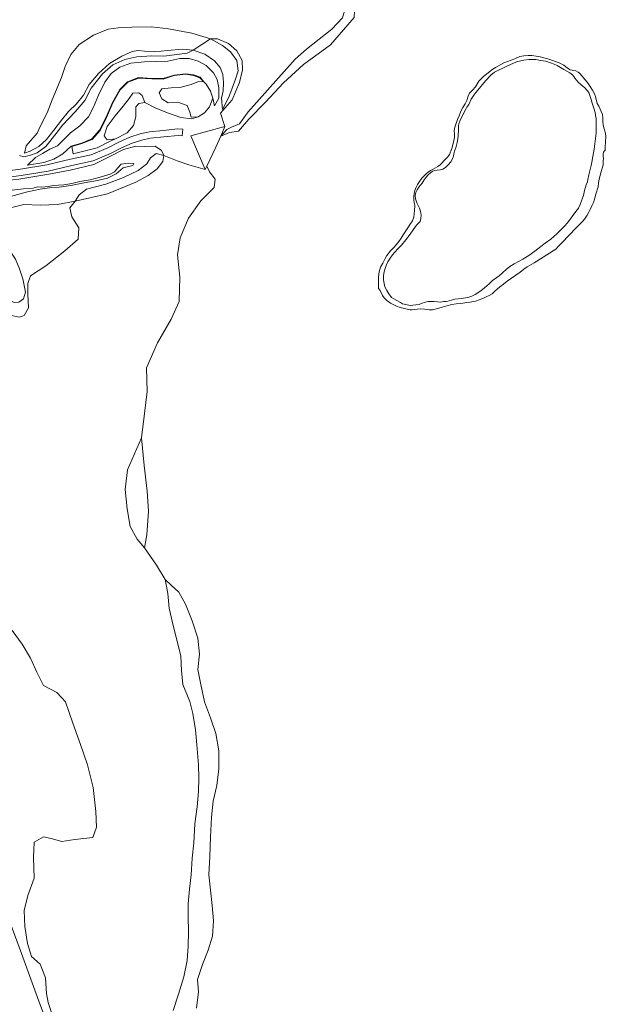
# Model space of a CAD drawing. Header units: metres. Extents: x 69428 to 72581, y 405279 to 408746.
# Tile 30 of 39: x 70488 to 70609, y 408319 to 408520. Entities that reach past the tile are written whole.
import ezdxf

# ---------------------------------------------------------------- set-up
doc = ezdxf.new("R2010")
doc.units = ezdxf.units.M
for name, color, linetype, lineweight in [('BS-BEBOUWING', 253, 'CONTINUOUS', 0), ('BS-BINNENKRUINLIJN-KPN', 253, 'CONTINUOUS', 0), ('BS-BINNENTEENLIJN-KPN', 253, 'CONTINUOUS', 0), ('BS-OVERIG-KPN', 253, 'CONTINUOUS', 0), ('BS-RASTER', 253, 'RASTER', 0), ('BS-WATERLIJN-KPN', 253, 'CONTINUOUS', 0)]:
    doc.layers.add(name, color=color, linetype=linetype, lineweight=lineweight)
doc.linetypes.add('RASTER', pattern='A,3,-2,[200,RASTER,S=0.75,R=0,X=0,Y=0],-2,3', length=10)

msp = doc.modelspace()

# ---------------------------------------------------------------- linework, layer by layer
at = {"layer": 'BS-BEBOUWING'}
msp.add_lwpolyline([(70529.482, 408496.203), (70528.483, 408493.942), (70526.661, 408490.07), (70526.333, 408489.372), (70523.405, 408496.293), (70530.343, 408498.153)], close=True, dxfattribs=at)
at = {"layer": 'BS-BINNENKRUINLIJN-KPN'}
for points in [[(70554.658, 408522.563), (70554.807, 408521.992), (70554.32, 408520.327), (70552.181, 408518.036), (70546.999, 408513.977), (70544.681, 408511.928), (70535.09, 408501.159), (70533.285, 408498.717), (70531.672, 408498.064), (70530.738, 408497.532), (70529.482, 408496.203)], [(70489.417, 408492.702), (70490.61, 408493.169), (70492.34, 408494.082), (70493.947, 408495.501), (70495.438, 408497.413), (70496.965, 408499.499), (70498.388, 408501.221), (70500.077, 408502.829), (70501.466, 408504.544), (70502.629, 408506.772), (70504.515, 408508.972), (70506.767, 408511.004), (70509.315, 408512.529), (70511.439, 408513.517), (70512.608, 408513.69), (70513.952, 408513.56), (70516.022, 408513.412), (70518.587, 408513.702), (70521.691, 408513.986), (70523.881, 408513.787)], [(70528.212, 408502.41), (70529.063, 408503.974), (70529.117, 408506.064), (70528.733, 408507.773), (70528.005, 408509.161), (70526.52, 408510.642), (70524.868, 408511.49), (70523.036, 408512.038), (70521.133, 408512.058), (70518.66, 408511.542), (70516.384, 408511.436), (70513.895, 408511.376), (70511.119, 408511.128), (70508.874, 408510.304), (70507.09, 408508.979), (70505.798, 408507.213), (70504.518, 408504.571), (70503.499, 408502.094), (70502.526, 408500.132), (70500.719, 408498.296), (70498.815, 408496.913), (70497.445, 408495.517), (70496.149, 408494.237), (70494.616, 408493.527), (70493.125, 408492.675), (70491.653, 408491.815), (70490.031, 408490.27)], [(70523.881, 408513.787), (70526.255, 408512.928), (70528.205, 408511.578), (70529.346, 408510.196), (70529.942, 408508.771), (70530.075, 408507.166), (70529.978, 408505.444), (70529.626, 408503.941), (70529.853, 408501.619)], [(70483.769, 408483.144), (70490.076, 408484.839), (70492.62, 408485.37), (70494.566, 408485.66), (70496.525, 408485.759), (70498.878, 408486.118), (70501.605, 408486.663), (70504.365, 408487.15), (70506.364, 408487.657), (70508.158, 408488.485), (70509.598, 408489.733), (70511.551, 408490.217), (70511.748, 408490.633), (70510.583, 408490.706), (70509.183, 408490.464), (70508.482, 408489.754), (70507.825, 408488.894), (70506.93, 408488.472), (70504.873, 408487.805), (70502.864, 408487.301), (70500.741, 408486.951), (70499.12, 408486.564), (70497.479, 408486.302), (70495.31, 408486.137), (70494.385, 408485.942), (70492.889, 408485.824), (70492.086, 408485.836), (70491.183, 408485.604), (70489.252, 408485.45), (70486.343, 408485.082)]]:
    msp.add_lwpolyline(points, dxfattribs=at)
at = {"layer": 'BS-BINNENTEENLIJN-KPN'}
for points in [[(70489.417, 408492.702), (70489.781, 408494.202), (70491.994, 408496.795), (70492.729, 408498.295), (70494.032, 408500.959), (70495.09, 408503.645), (70496.979, 408508.15), (70497.719, 408510.421), (70498.865, 408512.884), (70500.608, 408514.927), (70503.501, 408516.832), (70506.489, 408518.057), (70508.547, 408518.295), (70511.338, 408518.48), (70515.369, 408518.504), (70518.815, 408518.141), (70523.55, 408517.252), (70527.37, 408516.083)], [(70527.37, 408516.083), (70529.84, 408514.742), (70531.446, 408513.4), (70532.758, 408511.653), (70533.006, 408509.556), (70532.52, 408507.857), (70531.161, 408504.168), (70529.853, 408501.619)], [(70526.02, 408507.296), (70525.251, 408508.223), (70523.946, 408508.705), (70522.38, 408508.929), (70519.987, 408508.652), (70517.734, 408507.961), (70515.452, 408507.986), (70512.725, 408508.145), (70510.438, 408507.31), (70508.859, 408505.73), (70507.383, 408503.082), (70506.105, 408500.061), (70504.767, 408497.431), (70503.166, 408495.635), (70501.083, 408494.784), (70498.951, 408494.164), (70497.286, 408492.617), (70495.429, 408491.529), (70493.412, 408490.804), (70490.031, 408490.27)], [(70527.836, 408503.983), (70528.212, 408502.41)], [(70473.146, 408486.025), (70481.78, 408486.779), (70488.264, 408487.443), (70494.434, 408488.469), (70498.78, 408489.29), (70503.593, 408490.43), (70506.882, 408492.032), (70509.62, 408493.488), (70512.125, 408494.141), (70513.95, 408494.092), (70516.101, 408494.128), (70517.361, 408493.301), (70517.848, 408492.273)], [(70517.848, 408492.273), (70517.662, 408491.022), (70516.487, 408489.524), (70514.675, 408488.178), (70512.138, 408486.832), (70506.368, 408484.415), (70499.754, 408482.909)], [(70499.754, 408482.909), (70496.175, 408482.284), (70492.631, 408482.132), (70489.284, 408482.283), (70484.669, 408481.13), (70481.128, 408480.546), (70475.86, 408480.472)], [(70477.538, 408479.168), (70480.166, 408478.491), (70483.204, 408476.641), (70485.655, 408474.118), (70487.606, 408471.08), (70488.432, 408469.122), (70489.108, 408467.106), (70489.664, 408464.382), (70489.246, 408462.989), (70488.291, 408462.296), (70487.321, 408462.259), (70486.269, 408462.789), (70485.492, 408463.803), (70484.935, 408465.116), (70484.56, 408466.504), (70484.729, 408467.645), (70484.568, 408468.672), (70483.593, 408470.193), (70482.069, 408471.466), (70479.707, 408473.038), (70477.535, 408474.175)]]:
    msp.add_lwpolyline(points, dxfattribs=at)
at = {"layer": 'BS-OVERIG-KPN'}
for points in [[(70523.881, 408513.787), (70527.37, 408516.083)], [(70527.37, 408516.083), (70528.849, 408516.1), (70531.064, 408515.142), (70532.784, 408513.638), (70533.836, 408511.673), (70533.933, 408509.748), (70533.343, 408507.164), (70531.819, 408503.608), (70529.441, 408500.917), (70530.343, 408498.153)], [(70488.385, 408492.275), (70489.283, 408491.997), (70490.665, 408492.306), (70492.043, 408492.829), (70493.797, 408494.068), (70495.922, 408496.763), (70497.173, 408498.432), (70499.847, 408501.231), (70501.745, 408503.488), (70503.06, 408505.969), (70505.341, 408508.914), (70507.436, 408510.777), (70509.898, 408511.821), (70512.373, 408512.415), (70515.395, 408512.615), (70517.894, 408512.499), (70520.556, 408512.893), (70522.613, 408513.117), (70523.881, 408513.787)], [(70508, 408495.686), (70506.766, 408495.112), (70504.297, 408493.82), (70499.362, 408492.604), (70499.067, 408494.094), (70501.116, 408494.689), (70503.225, 408495.551), (70504.85, 408497.374), (70506.196, 408500.019), (70507.473, 408503.038), (70508.94, 408505.669), (70510.493, 408507.223), (70512.739, 408508.044), (70515.449, 408507.886), (70517.749, 408507.861), (70520.007, 408508.554), (70522.378, 408508.828), (70523.921, 408508.608), (70525.196, 408508.137), (70526.02, 408507.296)], [(70524.852, 408500.132), (70523.572, 408499.735), (70521.328, 408500.024), (70518.585, 408500.95), (70516.074, 408501.972), (70513.961, 408503.085)], [(70482.019, 408487.256), (70488.782, 408488.189), (70494.246, 408489.053), (70499.123, 408490.228), (70503.456, 408491.136), (70506.985, 408492.66), (70509.223, 408493.805), (70511.391, 408494.784), (70513.392, 408495.407), (70515.112, 408495.763), (70517.893, 408496.044), (70520.775, 408496.359), (70521.625, 408496.29), (70521.731, 408497.598), (70520.757, 408497.676), (70517.756, 408497.349), (70514.913, 408497.062), (70513.063, 408496.679), (70510.924, 408496.013), (70508.654, 408494.988), (70506.426, 408493.847), (70503.057, 408492.393), (70498.835, 408491.509), (70493.989, 408490.341), (70488.59, 408489.487), (70481.877, 408488.561)], [(70517.848, 408492.273), (70516.298, 408492.652), (70515.136, 408491.795), (70514.4, 408490.563), (70512.648, 408489.162), (70509.653, 408487.734), (70506.046, 408486.4), (70502.122, 408485.394), (70500.561, 408484.256), (70499.754, 408482.909)], [(70526.333, 408489.372), (70522.981, 408490.362), (70520.616, 408491.154), (70517.848, 408492.273)], [(70499.754, 408482.909), (70498.683, 408481.563), (70499.076, 408479.764), (70500.546, 408477.514), (70500.356, 408475.18), (70497.691, 408472.776), (70493.786, 408469.731), (70490.691, 408467.679), (70490.088, 408466.14), (70490.086, 408463.953), (70490.275, 408461.17), (70489.378, 408459.624), (70488.364, 408459.28), (70486.504, 408459.648), (70484.633, 408459.498), (70482.461, 408458.178)], [(70513.954, 408412.185), (70512.422, 408413.968), (70511.007, 408416.536), (70510.393, 408420.127), (70510, 408424.048), (70510.453, 408428.077), (70511.887, 408431.357), (70513.345, 408434.66)], [(70518.138, 408405.708), (70518.659, 408402.826), (70518.97, 408399.885), (70519.798, 408396.314), (70520.575, 408393.095), (70521.313, 408390.075), (70521.471, 408387.14), (70521.763, 408384.305), (70522.703, 408381.933), (70523.151, 408380.809), (70523.81, 408378.367), (70524.359, 408375.018), (70524.61, 408371.993), (70524.935, 408367.886), (70525.023, 408365.24), (70524.942, 408362.407), (70524.646, 408359.276), (70524.227, 408355.854), (70523.981, 408351.986), (70523.676, 408348.808), (70523.414, 408345.407), (70523.095, 408342.483), (70522.841, 408339.519), (70522.829, 408336.85), (70522.935, 408333.926), (70522.854, 408330.846), (70522.641, 408327.926), (70521.964, 408324.605), (70520.862, 408321.049), (70519.791, 408317.737)], [(70486.911, 408395.286), (70488.977, 408392.524), (70490.686, 408389.621), (70491.975, 408386.797), (70493.339, 408384.101), (70496.039, 408382.651), (70497.791, 408380.763), (70499.299, 408376.402), (70500.832, 408372.015), (70502.269, 408367.903), (70503.46, 408363.268), (70504, 408358.389), (70504.101, 408355.166), (70503.37, 408353.046), (70499.722, 408352.608), (70497.038, 408352.259), (70494.907, 408352.852), (70493.288, 408353.189), (70491.409, 408352.077), (70491.262, 408348.956), (70491.418, 408344.736), (70490.098, 408341.235), (70489.389, 408338.125), (70489.488, 408334.851), (70490.034, 408331.38), (70490.883, 408328.769), (70492.651, 408327.227), (70493.74, 408324.416), (70493.923, 408321.195), (70494.267, 408319.337), (70496.656, 408312.169)]]:
    msp.add_lwpolyline(points, dxfattribs=at)
msp.add_lwpolyline([(70587.848, 408510.481), (70589.827, 408511.391), (70591.338, 408511.718), (70592.347, 408511.867), (70593.196, 408511.856), (70593.788, 408511.821), (70594.73, 408511.674), (70595.787, 408511.485), (70596.737, 408511.204), (70597.53, 408510.919), (70598.101, 408510.63), (70599.521, 408509.834), (70600.726, 408509.143), (70601.267, 408508.744), (70601.523, 408508.407), (70601.709, 408508.011), (70602.399, 408507.212), (70603.044, 408506.702), (70603.777, 408506.05), (70604.181, 408505.605), (70604.56, 408505.139), (70604.76, 408504.488), (70605.032, 408503.677), (70605.299, 408502.911), (70605.629, 408501.946), (70605.861, 408501.059), (70605.973, 408500.447), (70606.054, 408499.779), (70606.061, 408498.884), (70606.088, 408498.033), (70606.105, 408496.808), (70605.66, 408493.572), (70605.428, 408492.07), (70605.203, 408490.904), (70605.045, 408490.242), (70604.857, 408489.425), (70604.622, 408488.344), (70604.417, 408487.359), (70604.342, 408486.875), (70604.059, 408486.281), (70603.732, 408485.128), (70603.485, 408484.07), (70603.151, 408483.226), (70602.826, 408482.283), (70602.456, 408481.509), (70601.917, 408480.858), (70600.21, 408478.505), (70599.598, 408477.861), (70598.868, 408477.106), (70598.089, 408476.3), (70596.857, 408475.183), (70595.697, 408474.392), (70594.819, 408473.71), (70593.582, 408472.731), (70592.319, 408471.862), (70591.155, 408471.127), (70590.349, 408470.669), (70589.359, 408470.145), (70588.455, 408469.585), (70587.748, 408469.003), (70586.993, 408468.288), (70586.288, 408467.709), (70585.363, 408467.037), (70584.986, 408466.781), (70584.254, 408466.084), (70583.318, 408465.263), (70582.538, 408464.647), (70581.409, 408463.907), (70580.683, 408463.532), (70580.102, 408463.35), (70579.42, 408463.196), (70578.592, 408463.056), (70577.948, 408462.981), (70577.255, 408462.958), (70576.534, 408462.75), (70576.066, 408462.597), (70575.463, 408462.488), (70575.01, 408462.434), (70574.337, 408462.33), (70573.686, 408462.386), (70572.959, 408462.465), (70572.309, 408462.486), (70571.74, 408462.437), (70571.262, 408462.345), (70570.4, 408462.031), (70569.947, 408461.858), (70569.259, 408461.75), (70568.655, 408461.688), (70568.115, 408461.633), (70567.248, 408461.817), (70566.58, 408462.011), (70566.145, 408462.268), (70565.438, 408462.642), (70564.793, 408462.98), (70564.336, 408463.304), (70563.813, 408463.995), (70563.35, 408464.731), (70562.993, 408465.423), (70562.794, 408466.135), (70562.697, 408466.847), (70562.723, 408467.734), (70562.8, 408468.514), (70563.012, 408469.176), (70563.264, 408469.828), (70563.604, 408470.522), (70564.045, 408471.269), (70564.528, 408471.952), (70565.01, 408472.55), (70565.608, 408473.197), (70566.34, 408473.984), (70567.248, 408475.056), (70567.932, 408475.936), (70569.459, 408478.013), (70570.145, 408478.799), (70570.335, 408479.385), (70570.405, 408480.062), (70570.269, 408480.864), (70570.012, 408481.523), (70569.511, 408482.565), (70569.207, 408483.419), (70569.151, 408484.12), (70569.259, 408484.704), (70569.545, 408485.278), (70569.868, 408485.787), (70570.208, 408486.184), (70570.592, 408486.589), (70571.022, 408487.259), (70571.402, 408487.841), (70571.837, 408488.3), (70572.253, 408488.721), (70572.699, 408489.079), (70573.156, 408489.185), (70573.626, 408489.232), (70574.24, 408489.353), (70574.826, 408489.456), (70575.346, 408489.789), (70575.916, 408490.383), (70576.404, 408490.963), (70576.775, 408491.559), (70576.959, 408492.104), (70577.054, 408492.592), (70577.212, 408493.168), (70577.42, 408493.845), (70577.561, 408494.398), (70577.693, 408494.919), (70577.827, 408495.65), (70577.935, 408496.24), (70577.978, 408497.546), (70578.009, 408498.301), (70578.074, 408498.715), (70578.258, 408499.266), (70578.594, 408500.01), (70578.855, 408500.521), (70579.227, 408501.225), (70579.556, 408501.843), (70579.715, 408502.11), (70580.121, 408502.694), (70580.567, 408503.728), (70581.123, 408504.558), (70581.501, 408505.107), (70581.973, 408505.623), (70583.494, 408507.465), (70584.622, 408508.641), (70585.354, 408509.28)], close=True, dxfattribs=at)
at = {"layer": 'BS-RASTER', "flags": 128}
msp.add_lwpolyline([(70374.391, 408426.197), (70378.668, 408426.415), (70379.299, 408426.388), (70382.395, 408429.982), (70383.846, 408431.99), (70387.065, 408436.277), (70390.097, 408440.302), (70392.907, 408444.268), (70394.515, 408446.493), (70397.448, 408444.405), (70399.639, 408442.573), (70402.747, 408440.127), (70404.932, 408438.652), (70406.857, 408437.351), (70416.638, 408429.84), (70428.819, 408420.566), (70434.688, 408416.145), (70441.204, 408411.334), (70446.587, 408407.207), (70453.157, 408402.3), (70459.062, 408397.743), (70465.69, 408392.744), (70469.477, 408382.343), (70473.168, 408371.995), (70477.009, 408361.734), (70481.115, 408350.629), (70484.822, 408340.253), (70488.846, 408329.366), (70492.371, 408319.612), (70496.367, 408308.952), (70500.202, 408298.746), (70501.646, 408294.659), (70503.688, 408288.877), (70507.554, 408278.566), (70510.813, 408269.444), (70514.831, 408259.149), (70518.361, 408249.357), (70521.991, 408239.293), (70525.44, 408229.454), (70528.876, 408220.197), (70532.346, 408210.646), (70535.75, 408201.439), (70538.54, 408193.692), (70543.849, 408184.921), (70549.41, 408175.734), (70554.238, 408167.688), (70560.335, 408157.754), (70565.682, 408149.043), (70571.69, 408139.199), (70576.46, 408130.92), (70580.24, 408124.52), (70586.715, 408116.717), (70593.275, 408108.85), (70599.276, 408101.754), (70606.086, 408093.711), (70612.675, 408085.79), (70618.114, 408079.166), (70626.609, 408068.769), (70633.303, 408060.871), (70635.237, 408058.494), (70636.112, 408057.416), (70636.428, 408057.034), (70639.78, 408052.883), (70642.536, 408049.366), (70643.179, 408048.51), (70646.383, 408044.77), (70653.218, 408036.666), (70659.395, 408029.296), (70664.368, 408023.406), (70673.169, 408020), (70682.476, 408016.509), (70683.65, 408016.094), (70700.288, 408009.762), (70709.765, 408006.694), (70730.601, 408000.744), (70761.709, 407991.064), (70777.557, 407986.155), (70780.679, 407985.063), (70791.641, 407982.406), (70797.936, 407980.945), (70801.946, 407980.015), (70812.186, 407977.599), (70831.644, 407973.117), (70849.662, 407968.824), (70858.278, 407965.412), (70867.783, 407961.481), (70877.6, 407957.511), (70887.466, 407953.382), (70897.229, 407949.398), (70906.891, 407945.434), (70915.95, 407941.684), (70925.465, 407937.802), (70933.859, 407934.378), (70944.438, 407930.064), (70954.607, 407928.13), (70965.071, 407926.133), (70975.31, 407924.215), (70985.585, 407922.218), (70995.62, 407920.341), (71005.986, 407918.396), (71016.438, 407916.347), (71024.585, 407914.786), (71032.039, 407913.402), (71042.879, 407911.251), (71051.135, 407909.799), (71063.403, 407907.509), (71082.958, 407903.671), (71105.094, 407899.478), (71123.433, 407895.952), (71128.522, 407894.961), (71133.397, 407894.029), (71137.913, 407894.658), (71161.724, 407898.427), (71163.017, 407898.732), (71179.775, 407901.199), (71238.574, 407909.853), (71240.321, 407909.995), (71255.738, 407912.433), (71256.708, 407912.672), (71260.677, 407913.283), (71295.897, 407918.699), (71297.869, 407919.017), (71320.031, 407922.119), (71326.576, 407923.058), (71330.588, 407923.633), (71332.266, 407923.941), (71341.939, 407925.229), (71342.435, 407925.345), (71383.052, 407931.446), (71384.35, 407931.544), (71402.129, 407933.574), (71431.709, 407935.133), (71455.069, 407935.242), (71481.583, 407935.121), (71505.645, 407935.131), (71518.718, 407935.264), (71521.543, 407934.69), (71527.381, 407933.411), (71530.53, 407932.696)], dxfattribs=at)
at = {"layer": 'BS-WATERLIJN-KPN'}
for points in [[(70529.482, 408496.203), (70531.288, 408496.918), (70533.087, 408497.242), (70535.24, 408499.655), (70538.611, 408503.111), (70542.298, 408507.094), (70546.365, 408510.805), (70551.857, 408514.867), (70554.555, 408517.893), (70556.688, 408520.447), (70556.784, 408521.798)], [(70524.852, 408500.132), (70523.447, 408500.091), (70523.199, 408501.12), (70522.61, 408502.463), (70520.741, 408503.165), (70518.765, 408503.034), (70517.461, 408503.821), (70516.919, 408505.048), (70517.448, 408505.895), (70519.338, 408506.035), (70521.138, 408506.12), (70523.419, 408506.776), (70524.961, 408507.328), (70526.02, 408507.296)], [(70526.02, 408507.296), (70526.521, 408506.787), (70527.382, 408505.397), (70527.836, 408503.983)], [(70508, 408495.686), (70506.284, 408495.483), (70505.664, 408496.26), (70506.316, 408498.144), (70507.926, 408500.321), (70509.59, 408502.321), (70510.809, 408503.913), (70511.571, 408504.971), (70512.8, 408505.08), (70513.458, 408504.497), (70513.961, 408503.085)], [(70527.836, 408503.983), (70527.166, 408502.174), (70526.142, 408500.934), (70524.852, 408500.132)], [(70513.961, 408503.085), (70512.782, 408502.875), (70512.151, 408502.207), (70512.165, 408500.115), (70511.714, 408498.359), (70510.413, 408496.905), (70508, 408495.686)], [(70526.661, 408490.07), (70528.483, 408493.942), (70529.482, 408496.203)], [(70513.345, 408434.66), (70513.917, 408439.57), (70514.45, 408444.067), (70514.36, 408448.91), (70516.602, 408454.004), (70519.337, 408458.853), (70521.029, 408462.44), (70521.136, 408467.394), (70520.666, 408471.971), (70521.172, 408475.429), (70522.873, 408479.488), (70525.434, 408483.029), (70528.165, 408485.757), (70528.349, 408487.414), (70527.187, 408488.947), (70526.661, 408490.07)], [(70513.954, 408412.185), (70514.419, 408414.804), (70514.713, 408419.657), (70514.445, 408423.734), (70513.845, 408428.98), (70513.345, 408434.66)], [(70516.368, 408408.657), (70513.954, 408412.185)], [(70516.368, 408408.657), (70518.138, 408405.708)], [(70518.138, 408405.708), (70519.346, 408404.524), (70520.901, 408403.101), (70522.263, 408400.672), (70523.62, 408397.273), (70524.774, 408393.733), (70525.151, 408390.468), (70524.827, 408387.372), (70525.392, 408384.251), (70526.151, 408380.764), (70527.371, 408377.454), (70528.473, 408374.27), (70529.08, 408370.715), (70529.117, 408367.073), (70528.71, 408363.655), (70527.925, 408360.491), (70527.607, 408357.222), (70527.393, 408353.119), (70527.259, 408349.188), (70527.059, 408345.452), (70527.361, 408342.326), (70527.739, 408339.164), (70527.998, 408336.013), (70527.827, 408332.926), (70526.919, 408330.021), (70525.755, 408327.107), (70524.772, 408324.094), (70524.919, 408321.576), (70524.554, 408318.183)]]:
    msp.add_lwpolyline(points, dxfattribs=at)
msp.add_lwpolyline([(70599.457, 408510.67), (70600.27, 408510.101), (70600.81, 408509.744), (70601.923, 408509.565), (70602.408, 408509.283), (70602.694, 408509.031), (70603.222, 408508.428), (70603.785, 408507.773), (70604.305, 408507.126), (70604.73, 408506.511), (70605.316, 408505.599), (70605.747, 408504.853), (70605.961, 408504.293), (70606.292, 408502.858), (70606.648, 408502.345), (70607.388, 408500.62), (70607.419, 408499.977), (70607.418, 408499.222), (70607.514, 408498.516), (70607.626, 408497.898), (70608.005, 408496.83), (70608.077, 408496.044), (70607.962, 408495.106), (70607.891, 408493.867), (70607.905, 408493.373), (70607.812, 408493.187), (70607.586, 408492.951), (70607.509, 408492.566), (70607.518, 408492.116), (70607.551, 408491.66), (70607.536, 408491.113), (70607.496, 408490.355), (70607.065, 408488.745), (70606.7, 408487.433), (70606.566, 408486.708), (70606.479, 408485.834), (70606.03, 408484.345), (70605.767, 408483.342), (70605.542, 408482.635), (70605.178, 408481.981), (70604.84, 408481.246), (70604.597, 408480.688), (70604.27, 408480.09), (70603.708, 408479.265), (70603.278, 408478.806), (70602.697, 408478.2), (70602.314, 408477.8), (70601.598, 408477.054), (70600.911, 408476.338), (70600.398, 408475.803), (70600.034, 408475.424), (70599.616, 408474.989), (70599.227, 408474.583), (70598.752, 408474.076), (70598.343, 408473.649), (70597.856, 408473.141), (70593.435, 408470.379), (70591.976, 408469.503), (70591.31, 408469.048), (70590.591, 408468.43), (70588.788, 408467.237), (70587.894, 408466.616), (70587.186, 408466.022), (70586.429, 408465.448), (70585.859, 408464.991), (70585.395, 408464.549), (70584.836, 408464.007), (70584.225, 408463.67), (70583.619, 408463.432), (70582.927, 408463.099), (70582.226, 408462.774), (70581.467, 408462.545), (70580.348, 408462.329), (70579.704, 408462.225), (70578.896, 408462.106), (70578.438, 408462.064), (70577.506, 408461.971), (70576.655, 408461.825), (70575.627, 408461.596), (70574.676, 408461.328), (70573.959, 408461.087), (70572.684, 408460.786), (70572.032, 408460.781), (70571.082, 408460.861), (70570.297, 408460.926), (70569.543, 408460.887), (70568.971, 408460.817), (70568.566, 408460.753), (70568.147, 408460.765), (70566.09, 408461.254), (70565.342, 408461.502), (70564.639, 408461.815), (70564.094, 408462.143), (70563.34, 408462.683), (70562.814, 408463.205), (70562.521, 408463.664), (70561.984, 408464.717), (70561.686, 408465.1), (70561.662, 408465.702), (70561.696, 408467.464), (70561.826, 408468.537), (70562.064, 408469.455), (70562.549, 408470.313), (70563.036, 408471.233), (70563.401, 408471.84), (70564.122, 408472.771), (70564.8, 408473.496), (70565.306, 408474.048), (70565.834, 408474.693), (70566.305, 408475.37), (70566.718, 408476.081), (70567.265, 408476.902), (70567.636, 408477.475), (70568.153, 408478.234), (70568.639, 408478.92), (70568.88, 408479.697), (70568.973, 408480.325), (70569.013, 408481.06), (70569.103, 408482.051), (70568.957, 408482.633), (70568.907, 408483.185), (70568.877, 408483.924), (70568.947, 408484.528), (70569.11, 408485.128), (70569.362, 408485.786), (70569.649, 408486.336), (70570.013, 408486.966), (70570.541, 408487.612), (70571.019, 408488.111), (70571.455, 408488.558), (70571.811, 408488.87), (70572.276, 408489.169), (70572.816, 408489.464), (70573.334, 408489.753), (70573.78, 408489.979), (70574.26, 408490.366), (70575.351, 408491.503), (70575.823, 408492.007), (70576.15, 408492.456), (70576.652, 408493.677), (70576.935, 408494.701), (70577.059, 408495.327), (70577.175, 408495.949), (70577.146, 408496.642), (70577.126, 408497.291), (70577.28, 408498.06), (70577.819, 408499.578), (70578.142, 408500.345), (70578.459, 408501.297), (70578.885, 408502.046), (70579.34, 408502.807), (70579.718, 408503.482), (70579.975, 408504.353), (70580.246, 408504.993), (70580.823, 408505.614), (70581.465, 408506.282), (70582.129, 408507.417), (70582.61, 408507.918), (70583.171, 408508.48), (70584.047, 408509.124), (70584.793, 408509.71), (70585.536, 408510.252), (70587.263, 408511.191), (70589.481, 408511.992), (70590.543, 408512.43), (70591.346, 408512.628), (70592.24, 408512.681), (70592.969, 408512.635), (70593.819, 408512.565), (70594.407, 408512.443), (70596.235, 408512.007), (70597.594, 408511.517), (70598.567, 408511.151), (70598.933, 408510.989)], close=True, dxfattribs=at)

doc.saveas('drawing.dxf')
